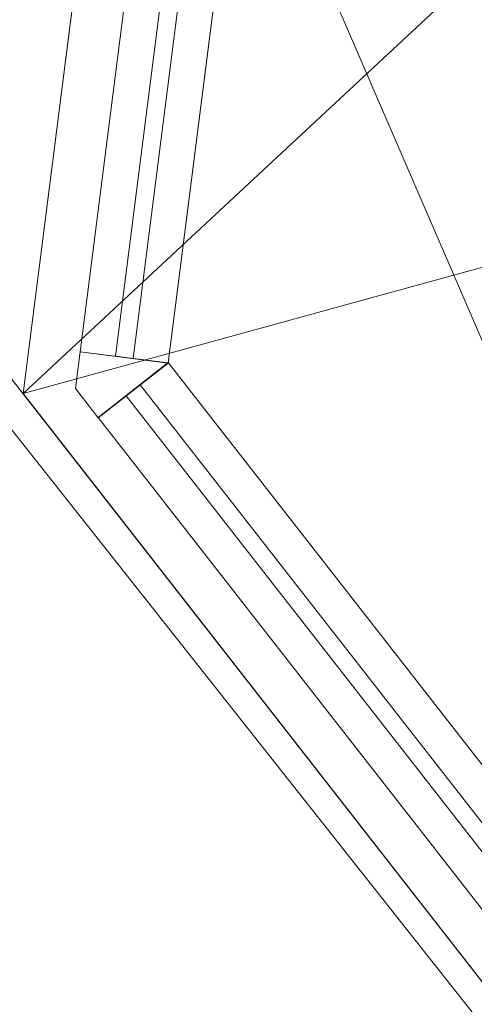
# Model space of a CAD drawing. Header units: millimetres. Extents: x -430348 to -225823, y -86243 to 5084.
# Tile 46 of 256: x -417009 to -416753, y -60410 to -59856. Entities that reach past the tile are written whole.
import ezdxf

# ---------------------------------------------------------------- set-up
doc = ezdxf.new("R2010")
doc.units = ezdxf.units.MM
for name, color, linetype, lineweight in [('A-GLAZ-CURT', 52, 'Continuous', 9), ('A-GLAZ-CWMG', 51, 'Continuous', 9), ('A-ROOF', 132, 'Continuous', 9), ('A-WALL', 113, 'Continuous', 9)]:
    doc.layers.add(name, color=color, linetype=linetype, lineweight=lineweight)

# ---------------------------------------------------------------- blocks, each defined once
blk = doc.blocks.new('System Panel - Glazed-494408-_3D_ Copy 1')
at = {"layer": 'A-GLAZ-CURT', "transparency": 33554471}
mesh = blk.add_polyface(dxfattribs=at)
corners = [(-955.88, 5), (-955.88, 5, 805), (0.07, 5, 805), (955.88, 5, 805), (955.88, 5), (0.07, 5)]
mesh.append_faces([[corners[k] for k in face] for face in [(1, 2, 5, 0)]], dxfattribs={"vtx1": -1})
mesh.append_faces([[corners[k] for k in face] for face in [(3, 4, 5, 2)]], dxfattribs={"vtx2": -1})
mesh = blk.add_polyface(dxfattribs=at)
corners = [(955.88, -5), (0.07, -5), (0.07, 5), (955.88, 5)]
mesh.append_faces([[corners[k] for k in face] for face in [(0, 1, 2, 3)]])
mesh = blk.add_polyface(dxfattribs=at)
corners = [(0.07, -5, 805), (955.88, -5, 805), (955.88, 5, 805), (0.07, 5, 805)]
mesh.append_faces([[corners[k] for k in face] for face in [(3, 0, 1, 2)]])
mesh = blk.add_polyface(dxfattribs=at)
corners = [(955.88, -5, 805), (955.88, -5), (955.88, 5), (955.88, 5, 805)]
mesh.append_faces([[corners[k] for k in face] for face in [(0, 1, 2, 3)]])
mesh = blk.add_polyface(dxfattribs=at)
corners = [(-955.88, -5), (0.07, -5), (955.88, -5), (955.88, -5, 805), (0.07, -5, 805), (-955.88, -5, 805)]
mesh.append_faces([[corners[k] for k in face] for face in [(3, 4, 1, 2)]], dxfattribs={"vtx1": -1})
mesh.append_faces([[corners[k] for k in face] for face in [(5, 0, 1, 4)]], dxfattribs={"vtx2": -1})
blk = doc.blocks.new('System Panel - Glazed-494409-_3D_ Copy 1')
at = {"layer": 'A-GLAZ-CURT', "transparency": 33554471}
mesh = blk.add_polyface(dxfattribs=at)
corners = [(-327.46, 5), (-327.46, 5, 805), (327.46, 5, 805), (327.46, 5)]
mesh.append_faces([[corners[k] for k in face] for face in [(2, 3, 0, 1)]])
mesh = blk.add_polyface(dxfattribs=at)
corners = [(327.46, -5), (-327.46, -5), (-327.46, 5), (327.46, 5)]
mesh.append_faces([[corners[k] for k in face] for face in [(3, 0, 1, 2)]])
mesh = blk.add_polyface(dxfattribs=at)
corners = [(-327.46, -5, 805), (327.46, -5, 805), (327.46, 5, 805), (-327.46, 5, 805)]
mesh.append_faces([[corners[k] for k in face] for face in [(3, 0, 1, 2)]])
mesh = blk.add_polyface(dxfattribs=at)
corners = [(327.46, -5, 805), (327.46, -5), (327.46, 5), (327.46, 5, 805)]
mesh.append_faces([[corners[k] for k in face] for face in [(0, 1, 2, 3)]])
mesh = blk.add_polyface(dxfattribs=at)
corners = [(-327.46, -5), (327.46, -5), (327.46, -5, 805), (-327.46, -5, 805)]
mesh.append_faces([[corners[k] for k in face] for face in [(2, 3, 0, 1)]])
blk = doc.blocks.new('System Panel - Glazed-494430-_3D_ Copy 1')
at = {"layer": 'A-GLAZ-CURT', "transparency": 33554471}
mesh = blk.add_polyface(dxfattribs=at)
corners = [(-955.88, 5), (-955.88, 5, 1052.16), (0.07, 5, 1052.16), (955.88, 5, 1052.16), (955.88, 5), (0.07, 5)]
mesh.append_faces([[corners[k] for k in face] for face in [(5, 2, 3, 4)]], dxfattribs={"vtx0": -1})
mesh.append_faces([[corners[k] for k in face] for face in [(5, 0, 1, 2)]], dxfattribs={"vtx3": -1})
mesh = blk.add_polyface(dxfattribs=at)
corners = [(955.88, -5), (0.07, -5), (0.07, 5), (955.88, 5)]
mesh.append_faces([[corners[k] for k in face] for face in [(0, 1, 2, 3)]])
mesh = blk.add_polyface(dxfattribs=at)
corners = [(0.07, -5, 1052.16), (955.88, -5, 1052.16), (955.88, 5, 1052.16), (0.07, 5, 1052.16)]
mesh.append_faces([[corners[k] for k in face] for face in [(3, 0, 1, 2)]])
mesh = blk.add_polyface(dxfattribs=at)
corners = [(955.88, -5, 1052.16), (955.88, -5), (955.88, 5), (955.88, 5, 1052.16)]
mesh.append_faces([[corners[k] for k in face] for face in [(0, 1, 2, 3)]])
mesh = blk.add_polyface(dxfattribs=at)
corners = [(-955.88, -5), (0.07, -5), (955.88, -5), (955.88, -5, 1052.16), (0.07, -5, 1052.16), (-955.88, -5, 1052.16)]
mesh.append_faces([[corners[k] for k in face] for face in [(3, 4, 1, 2)]], dxfattribs={"vtx1": -1})
mesh.append_faces([[corners[k] for k in face] for face in [(5, 0, 1, 4)]], dxfattribs={"vtx2": -1})
blk = doc.blocks.new('System Panel - Glazed-494431-_3D_ Copy 1')
at = {"layer": 'A-GLAZ-CURT', "transparency": 33554471}
mesh = blk.add_polyface(dxfattribs=at)
corners = [(-327.46, 5), (-327.46, 5, 1052.16), (327.46, 5, 1052.16), (327.46, 5)]
mesh.append_faces([[corners[k] for k in face] for face in [(2, 3, 0, 1)]])
mesh = blk.add_polyface(dxfattribs=at)
corners = [(327.46, -5), (-327.46, -5), (-327.46, 5), (327.46, 5)]
mesh.append_faces([[corners[k] for k in face] for face in [(3, 0, 1, 2)]])
mesh = blk.add_polyface(dxfattribs=at)
corners = [(-327.46, -5, 1052.16), (327.46, -5, 1052.16), (327.46, 5, 1052.16), (-327.46, 5, 1052.16)]
mesh.append_faces([[corners[k] for k in face] for face in [(3, 0, 1, 2)]])
mesh = blk.add_polyface(dxfattribs=at)
corners = [(327.46, -5, 1052.16), (327.46, -5), (327.46, 5), (327.46, 5, 1052.16)]
mesh.append_faces([[corners[k] for k in face] for face in [(0, 1, 2, 3)]])
mesh = blk.add_polyface(dxfattribs=at)
corners = [(-327.46, -5), (327.46, -5), (327.46, -5, 1052.16), (-327.46, -5, 1052.16)]
mesh.append_faces([[corners[k] for k in face] for face in [(2, 3, 0, 1)]])
blk = doc.blocks.new('System Panel - Glazed-494439-_3D_ Copy 1')
at = {"layer": 'A-GLAZ-CURT', "transparency": 33554471}
mesh = blk.add_polyface(dxfattribs=at)
corners = [(-327.46, 5), (-327.46, 5, 245), (327.46, 5, 245), (327.46, 5)]
mesh.append_faces([[corners[k] for k in face] for face in [(2, 3, 0, 1)]])
mesh = blk.add_polyface(dxfattribs=at)
corners = [(327.46, -5), (-327.46, -5), (-327.46, 5), (327.46, 5)]
mesh.append_faces([[corners[k] for k in face] for face in [(3, 0, 1, 2)]])
mesh = blk.add_polyface(dxfattribs=at)
corners = [(-327.46, -5, 245), (327.46, -5, 245), (327.46, 5, 245), (-327.46, 5, 245)]
mesh.append_faces([[corners[k] for k in face] for face in [(3, 0, 1, 2)]])
mesh = blk.add_polyface(dxfattribs=at)
corners = [(327.46, -5, 245), (327.46, -5), (327.46, 5), (327.46, 5, 245)]
mesh.append_faces([[corners[k] for k in face] for face in [(0, 1, 2, 3)]])
mesh = blk.add_polyface(dxfattribs=at)
corners = [(-327.46, -5), (327.46, -5), (327.46, -5, 245), (-327.46, -5, 245)]
mesh.append_faces([[corners[k] for k in face] for face in [(2, 3, 0, 1)]])
blk = doc.blocks.new('System Panel - Glazed-494447-_3D_ Copy 1')
at = {"layer": 'A-GLAZ-CURT', "transparency": 33554471}
mesh = blk.add_polyface(dxfattribs=at)
corners = [(-465.41, 5), (-465.41, 5, 245), (465.41, 5, 245), (465.41, 5)]
mesh.append_faces([[corners[k] for k in face] for face in [(1, 2, 3, 0)]])
mesh = blk.add_polyface(dxfattribs=at)
corners = [(465.41, -5), (-465.41, -5), (-465.41, 5), (465.41, 5)]
mesh.append_faces([[corners[k] for k in face] for face in [(0, 1, 2, 3)]])
mesh = blk.add_polyface(dxfattribs=at)
corners = [(-465.41, -5, 245), (465.41, -5, 245), (465.41, 5, 245), (-465.41, 5, 245)]
mesh.append_faces([[corners[k] for k in face] for face in [(3, 0, 1, 2)]])
mesh = blk.add_polyface(dxfattribs=at)
corners = [(465.41, -5, 245), (465.41, -5), (465.41, 5), (465.41, 5, 245)]
mesh.append_faces([[corners[k] for k in face] for face in [(0, 1, 2, 3)]])
mesh = blk.add_polyface(dxfattribs=at)
corners = [(-465.41, -5), (465.41, -5), (465.41, -5, 245), (-465.41, -5, 245)]
mesh.append_faces([[corners[k] for k in face] for face in [(2, 3, 0, 1)]])
blk = doc.blocks.new('Quad Corner Mullion - Quad Mullion 1-494467-_3D_ Copy 1')
at = {"layer": 'A-GLAZ-CWMG'}
mesh = blk.add_polyface(dxfattribs=at)
corners = [(25.09, 10.2, -320), (-10.42, -25, -320), (-10.42, 25, -320), (10.42, 25, -320)]
mesh.append_faces([[corners[k] for k in face] for face in [(2, 3, 0, 1)]])
mesh = blk.add_polyface(dxfattribs=at)
corners = [(-10.42, 25), (10.42, 25), (10.42, 25, -320), (-10.42, 25, -320)]
mesh.append_faces([[corners[k] for k in face] for face in [(3, 0, 1, 2)]])
mesh = blk.add_polyface(dxfattribs=at)
corners = [(-10.42, -25), (-10.42, 25), (-10.42, 25, -320), (-10.42, -25, -320)]
mesh.append_faces([[corners[k] for k in face] for face in [(0, 1, 2, 3)]])
mesh = blk.add_polyface(dxfattribs=at)
corners = [(10.42, 25), (25.09, 10.2), (25.09, 10.2, -320), (10.42, 25, -320)]
mesh.append_faces([[corners[k] for k in face] for face in [(3, 0, 1, 2)]])
mesh = blk.add_polyface(dxfattribs=at)
corners = [(25.09, 10.2), (-10.42, -25), (-10.42, -25, -320), (25.09, 10.2, -320)]
mesh.append_faces([[corners[k] for k in face] for face in [(0, 1, 2, 3)]])
blk = doc.blocks.new('Quad Corner Mullion - Quad Mullion 1-494468-_3D_ Copy 1')
at = {"layer": 'A-GLAZ-CWMG'}
mesh = blk.add_polyface(dxfattribs=at)
corners = [(25.09, 10.2), (10.42, 25), (-10.42, 25), (-10.42, -25)]
mesh.append_faces([[corners[k] for k in face] for face in [(0, 1, 2, 3)]])
mesh = blk.add_polyface(dxfattribs=at)
corners = [(-10.42, 25), (10.42, 25), (10.42, 25, -1127.16), (-10.42, 25, -1127.16)]
mesh.append_faces([[corners[k] for k in face] for face in [(3, 0, 1, 2)]])
mesh = blk.add_polyface(dxfattribs=at)
corners = [(-10.42, -25), (-10.42, 25), (-10.42, 25, -1127.16), (-10.42, -25, -1127.16)]
mesh.append_faces([[corners[k] for k in face] for face in [(3, 0, 1, 2)]])
mesh = blk.add_polyface(dxfattribs=at)
corners = [(10.42, 25), (25.09, 10.2), (25.09, 10.2, -1127.16), (10.42, 25, -1127.16)]
mesh.append_faces([[corners[k] for k in face] for face in [(0, 1, 2, 3)]])
mesh = blk.add_polyface(dxfattribs=at)
corners = [(25.09, 10.2), (-10.42, -25), (-10.42, -25, -1127.16), (25.09, 10.2, -1127.16)]
mesh.append_faces([[corners[k] for k in face] for face in [(3, 0, 1, 2)]])
blk = doc.blocks.new('Quad Corner Mullion - Quad Mullion 1-494471-_3D_ Copy 1')
at = {"layer": 'A-GLAZ-CWMG'}
mesh = blk.add_polyface(dxfattribs=at)
corners = [(25.09, 10.2), (10.42, 25), (-10.42, 25), (-10.42, -25)]
mesh.append_faces([[corners[k] for k in face] for face in [(0, 1, 2, 3)]])
mesh = blk.add_polyface(dxfattribs=at)
corners = [(-10.42, 25), (10.42, 25), (10.42, 25, -880), (-10.42, 25, -880)]
mesh.append_faces([[corners[k] for k in face] for face in [(3, 0, 1, 2)]])
mesh = blk.add_polyface(dxfattribs=at)
corners = [(-10.42, -25), (-10.42, 25), (-10.42, 25, -880), (-10.42, -25, -880)]
mesh.append_faces([[corners[k] for k in face] for face in [(0, 1, 2, 3)]])
mesh = blk.add_polyface(dxfattribs=at)
corners = [(10.42, 25), (25.09, 10.2), (25.09, 10.2, -880), (10.42, 25, -880)]
mesh.append_faces([[corners[k] for k in face] for face in [(3, 0, 1, 2)]])
mesh = blk.add_polyface(dxfattribs=at)
corners = [(25.09, 10.2), (-10.42, -25), (-10.42, -25, -880), (25.09, 10.2, -880)]
mesh.append_faces([[corners[k] for k in face] for face in [(0, 1, 2, 3)]])
blk = doc.blocks.new('Rectangular Mullion - 50mm x 50mm-494404-_3D_ Copy 1')
at = {"layer": 'A-GLAZ-CWMG'}
mesh = blk.add_polyface(dxfattribs=at)
corners = [(0, 25), (-50, 25), (-50, -25), (0, -25)]
mesh.append_faces([[corners[k] for k in face] for face in [(3, 0, 1, 2)]])
mesh = blk.add_polyface(dxfattribs=at)
corners = [(-50, 25), (0, 25), (0, 25, -930.82), (-50, 25, -930.82)]
mesh.append_faces([[corners[k] for k in face] for face in [(0, 1, 2, 3)]])
mesh = blk.add_polyface(dxfattribs=at)
corners = [(-50, -25), (-50, 25), (-50, 25, -930.82), (-50, -25, -930.82)]
mesh.append_faces([[corners[k] for k in face] for face in [(0, 1, 2, 3)]])
mesh = blk.add_polyface(dxfattribs=at)
corners = [(0, 25), (0, -25), (0, -25, -930.82), (0, 25, -930.82)]
mesh.append_faces([[corners[k] for k in face] for face in [(0, 1, 2, 3)]])
mesh = blk.add_polyface(dxfattribs=at)
corners = [(0, -25), (-50, -25), (-50, -25, -930.82), (0, -25, -930.82)]
mesh.append_faces([[corners[k] for k in face] for face in [(0, 1, 2, 3)]])
blk = doc.blocks.new('Rectangular Mullion - 50mm x 50mm-494406-_3D_ Copy 1')
at = {"layer": 'A-GLAZ-CWMG'}
mesh = blk.add_polyface(dxfattribs=at)
corners = [(25, 25), (-25, 25), (-25, -25), (25, -25)]
mesh.append_faces([[corners[k] for k in face] for face in [(2, 3, 0, 1)]])
mesh = blk.add_polyface(dxfattribs=at)
corners = [(-25, 25), (25, 25), (25, 25, -930.95), (-25, 25, -930.95)]
mesh.append_faces([[corners[k] for k in face] for face in [(3, 0, 1, 2)]])
mesh = blk.add_polyface(dxfattribs=at)
corners = [(-25, -25), (-25, 25), (-25, 25, -930.95), (-25, -25, -930.95)]
mesh.append_faces([[corners[k] for k in face] for face in [(3, 0, 1, 2)]])
mesh = blk.add_polyface(dxfattribs=at)
corners = [(25, 25), (25, -25), (25, -25, -930.95), (25, 25, -930.95)]
mesh.append_faces([[corners[k] for k in face] for face in [(3, 0, 1, 2)]])
mesh = blk.add_polyface(dxfattribs=at)
corners = [(25, -25), (-25, -25), (-25, -25, -930.95), (25, -25, -930.95)]
mesh.append_faces([[corners[k] for k in face] for face in [(3, 0, 1, 2)]])
blk = doc.blocks.new('Rectangular Mullion - 50mm x 50mm-494407-_3D_ Copy 1')
at = {"layer": 'A-GLAZ-CWMG'}
mesh = blk.add_polyface(dxfattribs=at)
corners = [(0, 25, -955.82), (0, -25, -955.82), (-50, -25, -955.82), (-50, 25, -955.82)]
mesh.append_faces([[corners[k] for k in face] for face in [(0, 1, 2, 3)]])
mesh = blk.add_polyface(dxfattribs=at)
corners = [(-50, 25), (0, 25), (0, 25, -955.82), (-50, 25, -955.82)]
mesh.append_faces([[corners[k] for k in face] for face in [(0, 1, 2, 3)]])
mesh = blk.add_polyface(dxfattribs=at)
corners = [(-50, -25), (-50, 25), (-50, 25, -955.82), (-50, -25, -955.82)]
mesh.append_faces([[corners[k] for k in face] for face in [(0, 1, 2, 3)]])
mesh = blk.add_polyface(dxfattribs=at)
corners = [(0, 25), (0, -25), (0, -25, -955.82), (0, 25, -955.82)]
mesh.append_faces([[corners[k] for k in face] for face in [(0, 1, 2, 3)]])
mesh = blk.add_polyface(dxfattribs=at)
corners = [(0, -25), (-50, -25), (-50, -25, -955.82), (0, -25, -955.82)]
mesh.append_faces([[corners[k] for k in face] for face in [(0, 1, 2, 3)]])
blk = doc.blocks.new('Rectangular Mullion - 50mm x 50mm-323693-_3D_ Copy 1')
at = {"layer": 'A-GLAZ-CWMG'}
mesh = blk.add_polyface(dxfattribs=at)
corners = [(0, 25), (-50, 25), (-50, -25), (0, -25)]
mesh.append_faces([[corners[k] for k in face] for face in [(2, 3, 0, 1)]])
mesh = blk.add_polyface(dxfattribs=at)
corners = [(-50, 25), (0, 25), (0, 25, -655), (-50, 25, -655)]
mesh.append_faces([[corners[k] for k in face] for face in [(0, 1, 2, 3)]])
mesh = blk.add_polyface(dxfattribs=at)
corners = [(-50, -25), (-50, 25), (-50, 25, -655), (-50, -25, -655)]
mesh.append_faces([[corners[k] for k in face] for face in [(0, 1, 2, 3)]])
mesh = blk.add_polyface(dxfattribs=at)
corners = [(0, 25), (0, -25), (0, -25, -655), (0, 25, -655)]
mesh.append_faces([[corners[k] for k in face] for face in [(0, 1, 2, 3)]])
mesh = blk.add_polyface(dxfattribs=at)
corners = [(0, -25), (-50, -25), (-50, -25, -655), (0, -25, -655)]
mesh.append_faces([[corners[k] for k in face] for face in [(0, 1, 2, 3)]])
blk = doc.blocks.new('Rectangular Mullion - 50mm x 50mm-323694-_3D_ Copy 1')
at = {"layer": 'A-GLAZ-CWMG'}
mesh = blk.add_polyface(dxfattribs=at)
corners = [(0, 25, -655), (0, -25, -655), (-50, -25, -655), (-50, 25, -655)]
mesh.append_faces([[corners[k] for k in face] for face in [(3, 0, 1, 2)]])
mesh = blk.add_polyface(dxfattribs=at)
corners = [(-50, 25), (0, 25), (0, 25, -655), (-50, 25, -655)]
mesh.append_faces([[corners[k] for k in face] for face in [(0, 1, 2, 3)]])
mesh = blk.add_polyface(dxfattribs=at)
corners = [(-50, -25), (-50, 25), (-50, 25, -655), (-50, -25, -655)]
mesh.append_faces([[corners[k] for k in face] for face in [(0, 1, 2, 3)]])
mesh = blk.add_polyface(dxfattribs=at)
corners = [(0, 25), (0, -25), (0, -25, -655), (0, 25, -655)]
mesh.append_faces([[corners[k] for k in face] for face in [(0, 1, 2, 3)]])
mesh = blk.add_polyface(dxfattribs=at)
corners = [(0, -25), (-50, -25), (-50, -25, -655), (0, -25, -655)]
mesh.append_faces([[corners[k] for k in face] for face in [(0, 1, 2, 3)]])
blk = doc.blocks.new('Rectangular Mullion - 50mm x 50mm-458558-_3D_ Copy 1')
at = {"layer": 'A-GLAZ-CWMG'}
mesh = blk.add_polyface(dxfattribs=at)
corners = [(25, 25), (-25, 25), (-25, -25), (25, -25)]
mesh.append_faces([[corners[k] for k in face] for face in [(2, 3, 0, 1)]])
mesh = blk.add_polyface(dxfattribs=at)
corners = [(-25, 25), (25, 25), (25, 25, -655), (-25, 25, -655)]
mesh.append_faces([[corners[k] for k in face] for face in [(0, 1, 2, 3)]])
mesh = blk.add_polyface(dxfattribs=at)
corners = [(-25, -25), (-25, 25), (-25, 25, -655), (-25, -25, -655)]
mesh.append_faces([[corners[k] for k in face] for face in [(0, 1, 2, 3)]])
mesh = blk.add_polyface(dxfattribs=at)
corners = [(25, 25), (25, -25), (25, -25, -655), (25, 25, -655)]
mesh.append_faces([[corners[k] for k in face] for face in [(0, 1, 2, 3)]])
mesh = blk.add_polyface(dxfattribs=at)
corners = [(25, -25), (-25, -25), (-25, -25, -655), (25, -25, -655)]
mesh.append_faces([[corners[k] for k in face] for face in [(0, 1, 2, 3)]])
blk = doc.blocks.new('Walls 121 - Walls 2-496146-_3D_ Copy 1')
at = {"layer": 'A-WALL'}
mesh = blk.add_polyface(dxfattribs=at)
corners = [(-415259.13, -62303.58, 64146.87), (-417484.45, -59455.3, 64146.87), (-417074.68, -59135.15, 64146.87), (-414849.36, -61983.43, 64146.87)]
mesh.append_faces([[corners[k] for k in face] for face in [(0, 1, 2, 3)]])
mesh = blk.add_polyface(dxfattribs=at)
corners = [(-417484.45, -59455.3, 64146.87), (-416371.79, -60879.44, 65508.77), (-415962.02, -60559.29, 65508.77), (-417074.68, -59135.15, 64146.87)]
mesh.append_faces([[corners[k] for k in face] for face in [(3, 0, 1, 2)]])
mesh = blk.add_polyface(dxfattribs=at)
corners = [(-417074.68, -59135.15, 64146.87), (-415962.02, -60559.29, 65508.77), (-414849.36, -61983.43, 64146.87)]
mesh.append_faces([[corners[k] for k in face] for face in [(2, 0, 1)]])
mesh = blk.add_polyface(dxfattribs=at)
corners = [(-417484.45, -59455.3, 64146.87), (-415259.13, -62303.58, 64146.87), (-416371.79, -60879.44, 65508.77)]
mesh.append_faces([[corners[k] for k in face] for face in [(0, 1, 2)]])

msp = doc.modelspace()

# ---------------------------------------------------------------- block references
at = {"layer": 'A-GLAZ-CURT', "transparency": 33554471}
for name, p, rotation in [('System Panel - Glazed-494409-_3D_ Copy 1', (-416908.53, -59721.4, 62656.87), 262.7416319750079), ('System Panel - Glazed-494431-_3D_ Copy 1', (-416908.53, -59721.4, 60049.72), 262.7416319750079), ('System Panel - Glazed-494439-_3D_ Copy 1', (-416908.53, -59721.4, 63511.87), 262.7416319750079), ('System Panel - Glazed-494439-_3D_ Copy 1', (-416908.53, -59721.4, 61151.87), 262.7416319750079), ('System Panel - Glazed-494408-_3D_ Copy 1', (-416356.31, -60818.03, 62656.87), 127.9999999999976), ('System Panel - Glazed-494430-_3D_ Copy 1', (-416356.31, -60818.03, 60049.72), 127.9999999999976), ('System Panel - Glazed-494447-_3D_ Copy 1', (-416658.27, -60431.54, 63511.87), 127.9999999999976), ('System Panel - Glazed-494447-_3D_ Copy 1', (-416658.27, -60431.54, 61151.87), 127.9999999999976)]:
    msp.add_blockref(name, p, dxfattribs=dict(at, rotation=rotation))
at = {"layer": 'A-GLAZ-CWMG', "extrusion": (0.126344, 0.991987, 0), "rotation": 270}
for p in [(406022.21, 59999.72, -111589.19), (406022.21, 62606.87, -111589.19)]:
    msp.add_blockref('Rectangular Mullion - 50mm x 50mm-323694-_3D_ Copy 1', p, dxfattribs=at)
at = {"layer": 'A-GLAZ-CWMG', "extrusion": (-0.126344, -0.991987, 0), "rotation": 90}
for name, p in [('Rectangular Mullion - 50mm x 50mm-323693-_3D_ Copy 1', (-406022.21, 61446.87, 112244.12)), ('Rectangular Mullion - 50mm x 50mm-458558-_3D_ Copy 1', (-406022.21, 61126.87, 112244.12)), ('Rectangular Mullion - 50mm x 50mm-323693-_3D_ Copy 1', (-406022.21, 63806.87, 112244.12)), ('Rectangular Mullion - 50mm x 50mm-458558-_3D_ Copy 1', (-406022.21, 63486.87, 112244.12))]:
    msp.add_blockref(name, p, dxfattribs=at)
at = {"layer": 'A-GLAZ-CWMG', "extrusion": (0, 0, -1), "rotation": 277.2583680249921}
for name, p in [('Quad Corner Mullion - Quad Mullion 1-494467-_3D_ Copy 1', (416951.22, -60056.58, -61126.87)), ('Quad Corner Mullion - Quad Mullion 1-494468-_3D_ Copy 1', (416951.22, -60056.58, -59999.72)), ('Quad Corner Mullion - Quad Mullion 1-494467-_3D_ Copy 1', (416951.22, -60056.58, -63486.87)), ('Quad Corner Mullion - Quad Mullion 1-494471-_3D_ Copy 1', (416951.22, -60056.58, -62606.87))]:
    msp.add_blockref(name, p, dxfattribs=at)
at = {"layer": 'A-GLAZ-CWMG', "extrusion": (-0.615661, 0.788011, 0), "rotation": 90}
for name, p in [('Rectangular Mullion - 50mm x 50mm-494404-_3D_ Copy 1', (365536.57, 61446.87, 209365.15)), ('Rectangular Mullion - 50mm x 50mm-494406-_3D_ Copy 1', (365536.57, 61126.87, 209365.15)), ('Rectangular Mullion - 50mm x 50mm-494404-_3D_ Copy 1', (365536.57, 63806.87, 209365.15)), ('Rectangular Mullion - 50mm x 50mm-494406-_3D_ Copy 1', (365536.57, 63486.87, 209365.15))]:
    msp.add_blockref(name, p, dxfattribs=at)
at = {"layer": 'A-GLAZ-CWMG', "extrusion": (0.615661, -0.788011, 0), "rotation": 270}
for p in [(-365536.57, 59999.72, -208409.34), (-365536.57, 62606.87, -208409.34)]:
    msp.add_blockref('Rectangular Mullion - 50mm x 50mm-494407-_3D_ Copy 1', p, dxfattribs=at)
at = {"layer": 'A-WALL'}
msp.add_blockref('Walls 121 - Walls 2-496146-_3D_ Copy 1', (0, 0), dxfattribs=at)

# ---------------------------------------------------------------- meshes
at = {"layer": 'A-ROOF'}
mesh = msp.add_polyface(dxfattribs=at)
corners = [(-427089.03, -46656.33, 64146.87), (-427089.03, -46656.33, 64046.87), (-426578.19, -47297.8, 64046.87), (-426296.33, -47651.74, 64046.87), (-425539.91, -48601.58, 64046.87), (-425209.68, -49016.25, 64046.87), (-423074.55, -51697.37, 64046.87), (-422814.93, -52023.38, 64046.87), (-421640.08, -53498.66, 64046.87), (-421401.17, -53798.66, 64046.87), (-420439.53, -55006.2, 64046.87), (-420178.8, -55333.6, 64046.87), (-416924.49, -59420.09, 64046.87), (-416663.76, -59747.48, 64046.87), (-415364.91, -61378.47, 64046.87), (-415096.89, -61715.03, 64046.87), (-412748.57, -64663.85, 64046.87), (-412748.57, -64663.85, 64146.87)]
mesh.append_faces([[corners[k] for k in face] for face in [(17, 15, 16)]], dxfattribs={"vtx0": -1})
mesh.append_faces([[corners[k] for k in face] for face in [(4, 0, 3)]], dxfattribs={"vtx0": -1, "vtx1": -1})
mesh.append_faces([[corners[k] for k in face] for face in [(0, 10, 11, 17)]], dxfattribs={"vtx0": -1, "vtx2": -1})
mesh.append_faces([[corners[k] for k in face] for face in [(0, 8, 9, 10), (17, 13, 14, 15), (17, 11, 12, 13)]], dxfattribs={"vtx0": -1, "vtx3": -1})
mesh.append_faces([[corners[k] for k in face] for face in [(5, 6, 0, 4), (7, 8, 0, 6)]], dxfattribs={"vtx1": -1, "vtx2": -1})
mesh.append_faces([[corners[k] for k in face] for face in [(0, 1, 2, 3)]], dxfattribs={"vtx3": -1})
mesh = msp.add_polyface(dxfattribs=at)
corners = [(-427089.03, -46656.33, 64146.87), (-412748.57, -64663.85, 64146.87), (-422471.69, -47233.55, 66446.87)]
mesh.append_faces([[corners[k] for k in face] for face in [(0, 1, 2)]])
mesh = msp.add_polyface(dxfattribs=at)
corners = [(-412748.57, -64663.85, 64046.87), (-415096.89, -61715.03, 64046.87), (-415364.91, -61378.47, 64046.87), (-416663.76, -59747.48, 64046.87), (-416924.49, -59420.09, 64046.87), (-420178.8, -55333.6, 64046.87), (-420439.53, -55006.2, 64046.87), (-421401.17, -53798.66, 64046.87), (-421640.08, -53498.66, 64046.87), (-422814.93, -52023.38, 64046.87), (-423074.55, -51697.37, 64046.87), (-425209.68, -49016.25, 64046.87), (-425539.91, -48601.58, 64046.87), (-426296.33, -47651.74, 64046.87), (-426578.19, -47297.8, 64046.87), (-427089.03, -46656.33, 64046.87), (-426548.12, -46723.95, 64316.32), (-426462.12, -46734.7, 64359.15), (-422471.69, -47233.55, 66346.87)]
mesh.append_faces([[corners[k] for k in face] for face in [(12, 17, 18, 11)]], dxfattribs={"vtx0": -1, "vtx2": -1})
mesh.append_faces([[corners[k] for k in face] for face in [(1, 2, 18, 0)]], dxfattribs={"vtx1": -1})
mesh.append_faces([[corners[k] for k in face] for face in [(13, 14, 17, 12), (10, 11, 18, 9), (3, 4, 18, 2), (7, 8, 18, 6), (5, 6, 18, 4), (8, 9, 18)]], dxfattribs={"vtx1": -1, "vtx2": -1})
mesh.append_faces([[corners[k] for k in face] for face in [(14, 15, 16, 17)]], dxfattribs={"vtx3": -1})
mesh = msp.add_polyface(dxfattribs=at)
corners = [(-410680.1, -62019.97, 66446.87), (-418142.86, -52661.82, 66446.87), (-418695.65, -51968.63, 66446.87), (-422471.69, -47233.55, 66446.87), (-412748.57, -64663.85, 64146.87)]
mesh.append_faces([[corners[k] for k in face] for face in [(4, 0, 1), (2, 3, 4, 1)]], dxfattribs={"vtx2": -1})
mesh = msp.add_polyface(dxfattribs=at)
corners = [(-422471.69, -47233.55, 66446.87), (-418695.65, -51968.63, 66446.87), (-418142.86, -52661.82, 66446.87), (-410680.1, -62019.97, 66446.87), (-408771.22, -59279.48, 64146.87)]
mesh.append_faces([[corners[k] for k in face] for face in [(1, 4, 0)]], dxfattribs={"vtx0": -1})
mesh.append_faces([[corners[k] for k in face] for face in [(2, 3, 4, 1)]], dxfattribs={"vtx2": -1})
mesh = msp.add_polyface(dxfattribs=at)
corners = [(-422471.69, -47233.55, 66346.87), (-418695.65, -51968.63, 66346.87), (-418142.86, -52661.82, 66346.87), (-410680.1, -62019.97, 66346.87), (-412748.57, -64663.85, 64046.87)]
mesh.append_faces([[corners[k] for k in face] for face in [(2, 3, 4, 1), (4, 0, 1)]], dxfattribs={"vtx2": -1})
mesh = msp.add_polyface(dxfattribs=at)
corners = [(-408771.22, -59279.48, 64046.87), (-410680.1, -62019.97, 66346.87), (-418142.86, -52661.82, 66346.87), (-418695.65, -51968.63, 66346.87), (-422471.69, -47233.55, 66346.87)]
mesh.append_faces([[corners[k] for k in face] for face in [(4, 0, 3)]], dxfattribs={"vtx1": -1})
mesh.append_faces([[corners[k] for k in face] for face in [(0, 1, 2, 3)]], dxfattribs={"vtx3": -1})
mesh = msp.add_polyface(dxfattribs=at)
corners = [(-417584.54, -59365.09, 64172.09), (-416380.6, -60886.32, 65633.98), (-414345.07, -59275.34, 65633.98), (-415820.77, -59156.42, 64873.6), (-417178.57, -59043.8, 64172.09)]
mesh.append_faces([[corners[k] for k in face] for face in [(2, 3, 1)]], dxfattribs={"vtx1": -1})
mesh.append_faces([[corners[k] for k in face] for face in [(4, 0, 1, 3)]], dxfattribs={"vtx2": -1})
mesh = msp.add_polyface(dxfattribs=at)
corners = [(-416380.6, -60886.32, 65508.77), (-417584.54, -59365.09, 64046.87), (-417206.53, -59065.93, 64046.87), (-417123.86, -59169.74, 64146.87), (-415749.77, -59283.71, 64856.8), (-414484.47, -59385.67, 65508.77)]
mesh.append_faces([[corners[k] for k in face] for face in [(0, 3, 4, 5), (3, 0, 1, 2)]], dxfattribs={"vtx0": -1})
mesh = msp.add_polyface(dxfattribs=at)
corners = [(-415176.65, -62407.54, 64172.09), (-416380.6, -60886.32, 65633.98), (-417584.54, -59365.09, 64172.09), (-417584.54, -59365.09, 64046.87), (-416380.6, -60886.32, 65508.77), (-415176.65, -62407.54, 64046.87)]
mesh.append_faces([[corners[k] for k in face] for face in [(0, 1, 4, 5)]], dxfattribs={"vtx1": -1})
mesh.append_faces([[corners[k] for k in face] for face in [(2, 3, 4, 1)]], dxfattribs={"vtx2": -1})
at = {"layer": 'A-WALL'}
mesh = msp.add_polyface(dxfattribs=at)
corners = [(-416856.59, -58887.01, 57947.5), (-416909.96, -59305.99, 57947.5), (-417006.83, -60066.61, 57947.5), (-417006.83, -60066.61, 59999.72), (-416914.31, -59340.16, 59999.72), (-416914.31, -59340.16, 61446.87), (-417006.83, -60066.61, 61446.87), (-417006.83, -60066.61, 62606.87), (-416914.31, -59340.16, 62606.87), (-416914.31, -59340.16, 63806.87), (-417006.83, -60066.61, 63806.87), (-417006.83, -60066.61, 64146.87), (-416924.49, -59420.09, 64146.87), (-416924.49, -59420.09, 64046.87), (-416909.96, -59305.99, 64105.18), (-416856.59, -58887.01, 64319.28)]
mesh.append_faces([[corners[k] for k in face] for face in [(4, 1, 2, 3), (8, 5, 6, 7)]], dxfattribs={"vtx0": -1})
mesh.append_faces([[corners[k] for k in face] for face in [(14, 9, 13)]], dxfattribs={"vtx0": -1, "vtx1": -1})
mesh.append_faces([[corners[k] for k in face] for face in [(9, 14, 15, 8)]], dxfattribs={"vtx0": -1, "vtx2": -1})
mesh.append_faces([[corners[k] for k in face] for face in [(9, 10, 13)]], dxfattribs={"vtx1": -1, "vtx2": -1})
mesh.append_faces([[corners[k] for k in face] for face in [(15, 0, 5, 8)]], dxfattribs={"vtx1": -1, "vtx2": -1, "vtx3": -1})
mesh.append_faces([[corners[k] for k in face] for face in [(0, 1, 4, 5)]], dxfattribs={"vtx1": -1, "vtx3": -1})
mesh.append_faces([[corners[k] for k in face] for face in [(11, 12, 13, 10)]], dxfattribs={"vtx2": -1})
mesh = msp.add_polyface(dxfattribs=at)
corners = [(-417006.83, -60066.61, 57947.5), (-416909.96, -59305.99, 57947.5), (-416856.59, -58887.01, 57947.5), (-416596.56, -59219.84, 57947.5), (-416693.44, -59980.46, 57947.5), (-416746.8, -60399.44, 57947.5)]
mesh.append_faces([[corners[k] for k in face] for face in [(0, 1, 4, 5)]], dxfattribs={"vtx1": -1})
mesh.append_faces([[corners[k] for k in face] for face in [(1, 2, 3, 4)]], dxfattribs={"vtx3": -1})
mesh = msp.add_polyface(dxfattribs=at)
corners = [(-416914.31, -59340.16, 63806.87), (-416616.71, -59378.06, 63806.87), (-416693.44, -59980.46, 63806.87), (-416746.8, -60399.44, 63806.87), (-417006.83, -60066.61, 63806.87)]
mesh.append_faces([[corners[k] for k in face] for face in [(2, 4, 0, 1)]], dxfattribs={"vtx0": -1})
mesh.append_faces([[corners[k] for k in face] for face in [(3, 4, 2)]], dxfattribs={"vtx1": -1})
mesh = msp.add_polyface(dxfattribs=at)
corners = [(-416616.71, -59378.06, 62606.87), (-416914.31, -59340.16, 62606.87), (-417006.83, -60066.61, 62606.87), (-416746.8, -60399.44, 62606.87), (-416693.44, -59980.46, 62606.87)]
mesh.append_faces([[corners[k] for k in face] for face in [(4, 1, 2, 3)]], dxfattribs={"vtx0": -1})
mesh.append_faces([[corners[k] for k in face] for face in [(0, 1, 4)]], dxfattribs={"vtx1": -1})
mesh = msp.add_polyface(dxfattribs=at)
corners = [(-416914.31, -59340.16, 61446.87), (-416616.71, -59378.06, 61446.87), (-416693.44, -59980.46, 61446.87), (-416746.8, -60399.44, 61446.87), (-417006.83, -60066.61, 61446.87)]
mesh.append_faces([[corners[k] for k in face] for face in [(2, 4, 0, 1)]], dxfattribs={"vtx0": -1})
mesh.append_faces([[corners[k] for k in face] for face in [(3, 4, 2)]], dxfattribs={"vtx1": -1})
mesh = msp.add_polyface(dxfattribs=at)
corners = [(-416616.71, -59378.06, 59999.72), (-416914.31, -59340.16, 59999.72), (-417006.83, -60066.61, 59999.72), (-416746.8, -60399.44, 59999.72), (-416693.44, -59980.46, 59999.72)]
mesh.append_faces([[corners[k] for k in face] for face in [(4, 1, 2, 3)]], dxfattribs={"vtx0": -1})
mesh.append_faces([[corners[k] for k in face] for face in [(0, 1, 4)]], dxfattribs={"vtx1": -1})
mesh = msp.add_polyface(dxfattribs=at)
corners = [(-417006.83, -60066.61, 64146.87), (-416746.8, -60399.44, 64146.87), (-416693.44, -59980.46, 64146.87), (-416663.76, -59747.48, 64146.87), (-416924.49, -59420.09, 64146.87)]
mesh.append_faces([[corners[k] for k in face] for face in [(4, 0, 3)]], dxfattribs={"vtx1": -1})
mesh.append_faces([[corners[k] for k in face] for face in [(0, 1, 2, 3)]], dxfattribs={"vtx3": -1})
mesh = msp.add_polyface(dxfattribs=at)
corners = [(-417006.83, -60066.61, 57947.5), (-416746.8, -60399.44, 57947.5), (-416746.8, -60399.44, 59999.72), (-417006.83, -60066.61, 59999.72), (-416746.8, -60399.44, 64146.87), (-417006.83, -60066.61, 64146.87), (-417006.83, -60066.61, 63806.87), (-416746.8, -60399.44, 63806.87), (-417006.83, -60066.61, 62606.87), (-417006.83, -60066.61, 61446.87), (-416746.8, -60399.44, 61446.87), (-416746.8, -60399.44, 62606.87)]
mesh.append_faces([[corners[k] for k in face] for face in [(3, 0, 1, 2), (4, 5, 6, 7), (11, 8, 9, 10)]])

doc.saveas('drawing.dxf')
